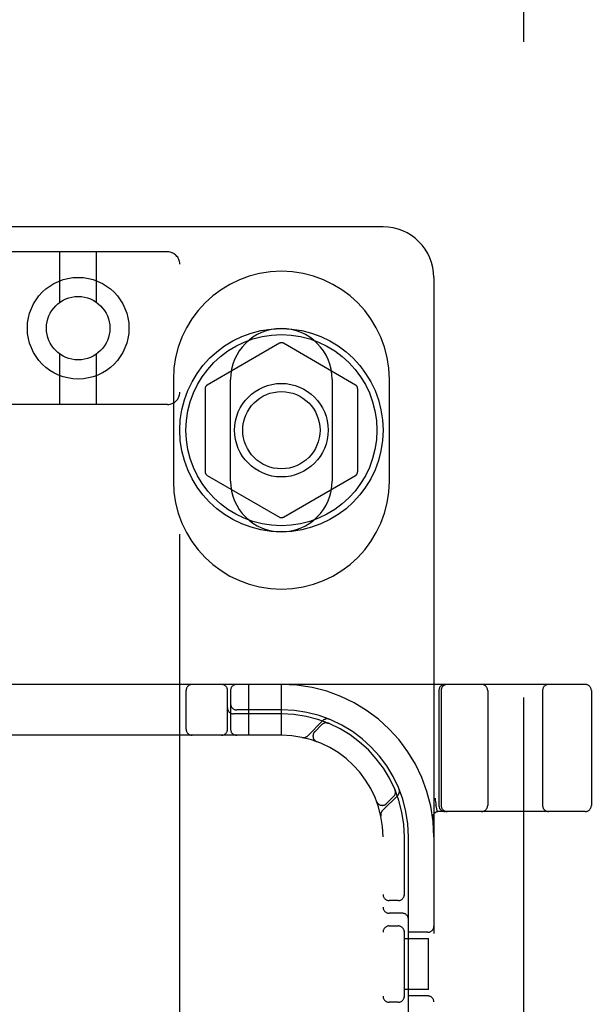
# Model space of a CAD drawing. Header units: inches. Extents: x 0 to 293, y 0 to 190.
# Tile 75 of 104: x 84.75 to 86.16, y 100.58 to 103. Entities that reach past the tile are written whole.
import ezdxf

# ---------------------------------------------------------------- set-up
doc = ezdxf.new("R2010")
doc.units = ezdxf.units.IN
doc.header["$LTSCALE"] = 16.12069
doc.header["$MEASUREMENT"] = 0
doc.linetypes.add('HIDDEN', pattern=[0.2, 0.1, -0.1])
doc.layers.add('DEFAULT_2', color=8, linetype='HIDDEN')

msp = doc.modelspace()

# ---------------------------------------------------------------- linework, layer by layer
at = {"layer": 'DEFAULT_2', "color": 8, "linetype": 'HIDDEN'}
for p, q in [((85.9948, 130.3473), (85.9948, 69.3773)), ((85.6488, 102.4873), (84.1488, 102.4873)), ((85.1188, 102.4256), (84.6788, 102.4256)), ((84.8538, 102.3018), (84.8538, 102.4256)), ((84.9438, 102.3018), (84.9438, 102.4256)), ((85.1488, 96.8951), (85.1488, 102.3956)), ((85.7738, 102.3623), (85.7738, 97.3623)), ((85.3938, 102.2009), (85.2163, 102.0984)), ((85.5813, 102.0984), (85.4038, 102.2009)), ((84.8538, 102.0506), (84.8538, 102.1744)), ((84.9438, 102.0506), (84.9438, 102.1744)), ((85.1331, 102.1123), (85.1331, 101.8623)), ((85.2738, 101.8623), (85.2738, 102.1123)), ((85.5238, 102.1123), (85.5238, 101.8623)), ((85.6644, 101.8623), (85.6644, 102.1123)), ((85.2113, 102.0897), (85.2113, 101.8848)), ((85.5863, 102.0897), (85.5863, 101.8848)), ((85.1188, 102.0506), (84.6788, 102.0506)), ((85.2163, 101.8761), (85.3938, 101.7736)), ((85.4038, 101.7736), (85.5813, 101.8761)), ((86.1463, 101.3623), (83.6513, 101.3623)), ((85.3188, 101.2373), (85.3188, 101.3623)), ((85.3988, 101.2373), (85.3988, 101.3623)), ((85.1644, 101.2523), (85.1644, 101.3473)), ((85.2663, 101.2523), (85.2663, 101.3473)), ((85.2738, 101.3473), (85.2738, 101.2523)), ((85.7863, 101.3473), (85.7863, 101.0648)), ((85.7919, 101.3473), (85.7919, 101.0648)), ((85.9063, 101.3473), (85.9063, 101.0648)), ((86.0413, 101.3473), (86.0413, 101.0648)), ((86.1613, 101.3473), (86.1613, 101.0648)), ((85.3988, 101.2898), (85.2813, 101.2898)), ((85.3988, 101.2998), (85.2888, 101.2998)), ((85.5011, 101.2734), (85.4635, 101.2358)), ((85.4982, 101.2635), (85.4809, 101.2461)), ((85.5143, 101.2668), (85.513, 101.2674)), ((85.3988, 101.2373), (84.3988, 101.2373)), ((85.4856, 101.2217), (85.4859, 101.2216)), ((85.4862, 101.2215), (85.4858, 101.2216)), ((85.6473, 101.052), (85.6849, 101.0896)), ((85.6576, 101.0693), (85.675, 101.0867)), ((85.6789, 101.1015), (85.6783, 101.1028)), ((85.6783, 101.1028), (85.6783, 101.1028)), ((85.6783, 101.1028), (85.6783, 101.1028)), ((85.6331, 101.0743), (85.633, 101.0747)), ((85.6331, 101.0744), (85.6332, 101.0741)), ((85.7791, 101.0638), (85.779, 101.0644)), ((85.7791, 101.0638), (85.7824, 101.0494)), ((86.1463, 101.0498), (85.7859, 101.0498)), ((85.6488, 98.7373), (85.6488, 100.9873)), ((85.7013, 100.8431), (85.7013, 100.9873)), ((85.7113, 100.3773), (85.7113, 100.9873)), ((85.6863, 100.831), (85.6638, 100.831)), ((85.6963, 100.7998), (85.6638, 100.7998)), ((85.6638, 100.7685), (85.6863, 100.7685)), ((85.7013, 100.5931), (85.7013, 100.7565)), ((85.7588, 100.7529), (85.7113, 100.7529)), ((85.7013, 100.7373), (85.7608, 100.7373)), ((85.7608, 100.6123), (85.7608, 100.7373)), ((85.7608, 100.6123), (85.7013, 100.6123)), ((85.6863, 100.581), (85.6638, 100.581)), ((85.7588, 100.5966), (85.7113, 100.5966))]:
    msp.add_line(p, q, dxfattribs=at)
for points in [[(85.5106, 101.2678), (85.5107, 101.2677), (85.5111, 101.2677), (85.5114, 101.2676), (85.5118, 101.2676), (85.5121, 101.2675), (85.5124, 101.2674), (85.5127, 101.2673), (85.513, 101.2673), (85.5133, 101.2672), (85.5136, 101.2671), (85.5138, 101.267), (85.514, 101.2669), (85.5142, 101.2669), (85.5143, 101.2668)], [(85.5143, 101.2668), (85.5143, 101.2668), (85.5143, 101.2668)], [(85.6783, 101.1028), (85.6784, 101.1027), (85.6784, 101.1025), (85.6785, 101.1023), (85.6786, 101.1021), (85.6787, 101.1018), (85.6787, 101.1016), (85.6788, 101.1013), (85.6789, 101.1011), (85.679, 101.1008), (85.679, 101.1006), (85.6791, 101.1003), (85.6791, 101.1), (85.6792, 101.0997), (85.6792, 101.0995), (85.6793, 101.0992), (85.6793, 101.099)], [(85.7769, 101.0827), (85.7774, 101.0783), (85.778, 101.0738), (85.7785, 101.0692), (85.779, 101.0644)]]:
    msp.add_lwpolyline(points, dxfattribs=at)
for centre, radius in [((84.8988, 102.2381), 0.125), ((84.8988, 102.2381), 0.078), ((85.3988, 101.9873), 0.25), ((85.3988, 101.9873), 0.235), ((85.3988, 101.9873), 0.115), ((85.3988, 101.9873), 0.095)]:
    msp.add_circle(centre, radius, dxfattribs=at)
for centre, radius, start, end in [((85.6488, 102.3623), 0.125, 0, 90), ((85.1188, 102.3956), 0.03, 0, 90), ((85.3988, 102.1123), 0.2656, 0, 180), ((85.3988, 102.1123), 0.125, 0, 180), ((85.3988, 102.1922), 0.01, 60.0037, 119.9986), ((85.1188, 102.0806), 0.03, 270, 360), ((85.2213, 102.0897), 0.01, 120.0031, 179.9988), ((85.5763, 102.0897), 0.01, 0.0034, 59.9992), ((85.2213, 101.8848), 0.01, 180.0034, 239.9992), ((85.5763, 101.8848), 0.01, 300.0031, 359.9988), ((85.3988, 101.8623), 0.2656, 180, 360), ((85.3988, 101.8623), 0.125, 180, 360), ((85.3988, 101.7823), 0.01, 240.0037, 299.9986), ((85.1794, 101.3473), 0.015, 90, 180), ((85.2513, 101.3473), 0.015, 0, 90), ((85.2888, 101.3473), 0.015, 90, 180), ((85.3988, 100.9873), 0.375, 0, 90), ((85.8013, 101.3473), 0.015, 90, 180), ((85.8069, 101.3473), 0.015, 90, 180), ((85.8913, 101.3473), 0.015, 0, 90), ((86.0563, 101.3473), 0.015, 90, 180), ((86.1463, 101.3473), 0.015, 0, 90), ((85.2813, 101.3048), 0.015, 180, 270), ((85.2888, 101.3148), 0.015, 180, 270), ((85.3988, 100.9873), 0.3125, 0, 90), ((85.3988, 100.9873), 0.3025, 0, 90), ((85.5088, 101.2529), 0.015, 67.4954, 135), ((85.5113, 101.2632), 0.0145, 67.8042, 135), ((85.1794, 101.2523), 0.015, 180, 270), ((85.2513, 101.2523), 0.015, 270, 360), ((85.2888, 101.2523), 0.015, 180, 270), ((85.3988, 100.9873), 0.25, 0, 90), ((85.4532, 101.2461), 0.0145, 258.1145, 315), ((85.4915, 101.2355), 0.015, 135, 249.5253), ((85.6644, 101.0973), 0.015, 315, 22.5046), ((85.6747, 101.0998), 0.0145, 315, 22.1958), ((85.647, 101.08), 0.015, 200.4747, 315), ((85.8013, 101.0648), 0.015, 180, 270), ((85.8069, 101.0648), 0.015, 180, 270), ((85.8913, 101.0648), 0.015, 270, 360), ((86.0563, 101.0648), 0.015, 180, 270), ((86.1463, 101.0648), 0.015, 270, 360), ((85.6576, 101.0417), 0.0145, 135, 191.8855), ((85.7859, 101.0348), 0.015, 90, 186.9957), ((85.6638, 100.846), 0.015, 180, 270), ((85.6863, 100.846), 0.015, 270, 0), ((85.6638, 100.8148), 0.015, 180, 270), ((85.6963, 100.7848), 0.015, 0, 90), ((85.6638, 100.7535), 0.015, 90, 180), ((85.6863, 100.7535), 0.015, 0, 90), ((85.7588, 100.7679), 0.015, 270, 360), ((85.6638, 100.596), 0.015, 180, 270), ((85.6863, 100.596), 0.015, 270, 360), ((85.7588, 100.5816), 0.015, 0, 90)]:
    msp.add_arc(centre, radius, start, end, dxfattribs=at)

doc.saveas('drawing.dxf')
